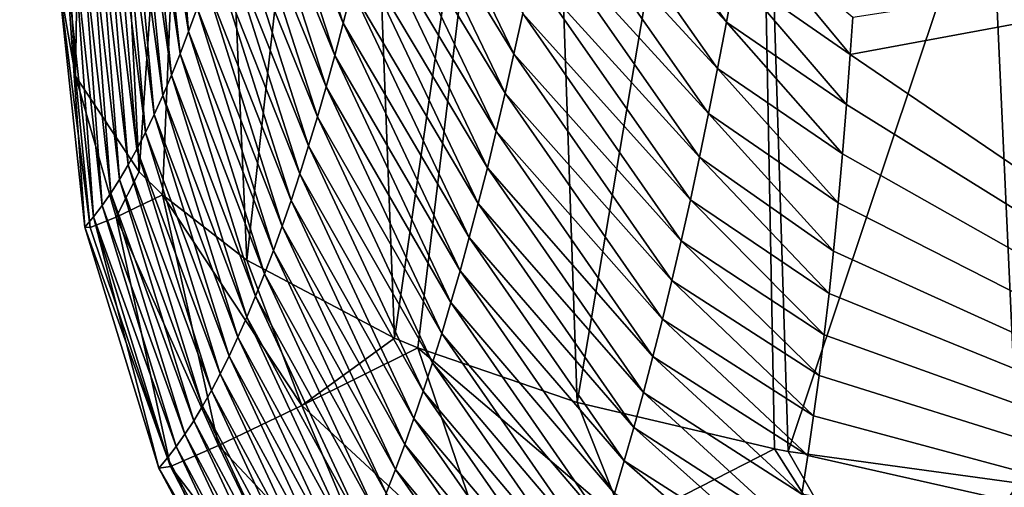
# Model space of a CAD drawing. Header units: metres. Extents: x -101 to 101, y -261 to 23.
# Tile 17 of 256: x -91.604 to -90.112, y -19.675 to -18.966. Entities that reach past the tile are written whole.
import ezdxf

# ---------------------------------------------------------------- set-up
doc = ezdxf.new("R2010")
doc.units = ezdxf.units.M
doc.layers.add('solid_505151_K2442K1000C34', color=7, linetype='CONTINUOUS')

msp = doc.modelspace()

# ---------------------------------------------------------------- linework, layer by layer
at = {"layer": 'solid_505151_K2442K1000C34'}
for points in [[(-90.134003, -18.707247, 102.818764), (-90.090057, -19.668596, 102.4142), (-89.305786, -15.849844, 104.159546)], [(-91.519005, -19.05197, 100.940651), (-91.603775, -17.567173, 101.605934), (-91.545441, -18.90102, 100.596848)], [(-91.498367, -17.683426, 101.948502), (-91.603775, -17.567173, 101.605934), (-91.519005, -19.05197, 100.940651)], [(-91.422569, -19.197025, 101.274757), (-91.498367, -17.683426, 101.948502), (-91.519005, -19.05197, 100.940651)], [(-91.327324, -17.784548, 102.268646), (-91.498367, -17.683426, 101.948502), (-91.422569, -19.197025, 101.274757)], [(-91.387642, -19.231909, 101.35582), (-91.327324, -17.784548, 102.268646), (-91.422569, -19.197025, 101.274757)], [(-91.387642, -19.231909, 101.35582), (-91.259544, -19.330879, 101.586983), (-91.327324, -17.784548, 102.268646)], [(-91.096718, -17.866959, 102.555008), (-91.327324, -17.784548, 102.268646), (-91.259544, -19.330879, 101.586983)], [(-91.035713, -19.448795, 101.866219), (-91.096718, -17.866959, 102.555008), (-91.259544, -19.330879, 101.586983)], [(-90.814728, -17.927738, 102.797417), (-91.096718, -17.866959, 102.555008), (-91.035713, -19.448795, 101.866219)], [(-91.000793, -19.463467, 101.90126), (-90.814728, -17.927738, 102.797417), (-91.035713, -19.448795, 101.866219)], [(-91.000793, -19.463467, 101.90126), (-90.759018, -19.546597, 102.102554), (-90.814728, -17.927738, 102.797417)], [(-90.491379, -17.964712, 102.987289), (-90.814728, -17.927738, 102.797417), (-90.759018, -19.546597, 102.102554)], [(-90.460304, -19.616924, 102.277672), (-90.491379, -17.964712, 102.987289), (-90.759018, -19.546597, 102.102554)], [(-90.439293, -19.620802, 102.287598), (-90.134003, -18.707247, 102.818764), (-90.491379, -17.964712, 102.987289)], [(-90.460304, -19.616924, 102.277672), (-90.439293, -19.620802, 102.287598), (-90.491379, -17.964712, 102.987289)], [(-91.347839, -18.984255, 95.427032), (-91.391815, -18.603163, 95.411804), (-91.38102, -18.571768, 95.036873)], [(-91.347839, -18.984255, 95.427032), (-91.38102, -18.571768, 95.036873), (-91.334885, -18.948606, 94.998032)], [(-91.246292, -18.650604, 91.999855), (-91.234055, -18.601002, 91.572342), (-91.113541, -18.971315, 91.623466)], [(-91.234055, -18.601002, 91.572342), (-91.100639, -18.920351, 91.198952), (-91.113541, -18.971315, 91.623466)], [(-91.347839, -18.984255, 95.427032), (-91.402779, -18.633366, 95.790192), (-91.391815, -18.603163, 95.411804)], [(-90.790779, -18.692343, 87.28331), (-90.778603, -18.621252, 86.85807), (-90.533058, -18.970135, 87.234917)], [(-90.778603, -18.621252, 86.85807), (-90.519905, -18.89785, 86.808083), (-90.533058, -18.970135, 87.234917)], [(-91.360832, -19.018198, 95.856186), (-91.413887, -18.662237, 96.17173), (-91.402779, -18.633366, 95.790192)], [(-91.360832, -19.018198, 95.856186), (-91.402779, -18.633366, 95.790192), (-91.347839, -18.984255, 95.427032)], [(-91.050346, -18.698469, 89.503151), (-91.038162, -18.638422, 89.079811), (-90.854881, -19.018204, 89.413704)], [(-91.038162, -18.638422, 89.079811), (-90.841698, -18.956903, 88.987099), (-90.854881, -19.018204, 89.413704)], [(-91.258659, -18.698427, 92.427589), (-91.246292, -18.650604, 91.999855), (-91.126541, -19.020504, 92.048195)], [(-91.246292, -18.650604, 91.999855), (-91.113541, -18.971315, 91.623466), (-91.126541, -19.020504, 92.048195)], [(-91.373871, -19.050444, 96.285469), (-91.42514, -18.689648, 96.556122), (-91.413887, -18.662237, 96.17173)], [(-91.373871, -19.050444, 96.285469), (-91.413887, -18.662237, 96.17173), (-91.360832, -19.018198, 95.856186)], [(-91.386932, -19.080997, 96.71489), (-91.436539, -18.715801, 96.943825), (-91.42514, -18.689648, 96.556122)], [(-91.386932, -19.080997, 96.71489), (-91.42514, -18.689648, 96.556122), (-91.373871, -19.050444, 96.285469)], [(-90.345604, -19.019033, 86.700905), (-90.341759, -18.962488, 86.402397), (-88.562149, -18.688564, 79.883408)], [(-88.976707, -19.950193, 86.734787), (-90.345604, -19.019033, 86.700905), (-88.562149, -18.688564, 79.883408)], [(-91.271141, -18.744484, 92.85553), (-91.258659, -18.698427, 92.427589), (-91.139633, -19.06793, 92.473122)], [(-91.258659, -18.698427, 92.427589), (-91.126541, -19.020504, 92.048195), (-91.139633, -19.06793, 92.473122)], [(-91.062698, -18.75667, 89.926743), (-91.050346, -18.698469, 89.503151), (-90.868217, -19.07761, 89.840546)], [(-91.050346, -18.698469, 89.503151), (-90.854881, -19.018204, 89.413704), (-90.868217, -19.07761, 89.840546)], [(-90.803192, -18.761431, 87.708847), (-90.790779, -18.692343, 87.28331), (-90.546425, -19.040377, 87.662025)], [(-90.790779, -18.692343, 87.28331), (-90.533058, -18.970135, 87.234917), (-90.546425, -19.040377, 87.662025)], [(-91.400017, -19.109863, 97.144432), (-91.448082, -18.740841, 97.335167), (-91.436539, -18.715801, 96.943825)], [(-91.400017, -19.109863, 97.144432), (-91.436539, -18.715801, 96.943825), (-91.386932, -19.080997, 96.71489)], [(-90.439293, -19.620802, 102.287598), (-90.090057, -19.668596, 102.4142), (-90.134003, -18.707247, 102.818764)], [(-91.413124, -19.137043, 97.574097), (-91.459778, -18.764765, 97.730148), (-91.448082, -18.740841, 97.335167)], [(-91.413124, -19.137043, 97.574097), (-91.448082, -18.740841, 97.335167), (-91.400017, -19.109863, 97.144432)], [(-91.283722, -18.788786, 93.283669), (-91.271141, -18.744484, 92.85553), (-91.152802, -19.113607, 92.898239)], [(-91.271141, -18.744484, 92.85553), (-91.139633, -19.06793, 92.473122), (-91.152802, -19.113607, 92.898239)], [(-91.426239, -19.162544, 98.003876), (-91.471611, -18.787575, 98.128761), (-91.459778, -18.764765, 97.730148)], [(-91.426239, -19.162544, 98.003876), (-91.459778, -18.764765, 97.730148), (-91.413124, -19.137043, 97.574097)], [(-91.075203, -18.813042, 90.350578), (-91.062698, -18.75667, 89.926743), (-90.881676, -19.135139, 90.267624)], [(-91.062698, -18.75667, 89.926743), (-90.868217, -19.07761, 89.840546), (-90.881676, -19.135139, 90.267624)], [(-90.815834, -18.828539, 88.134659), (-90.803192, -18.761431, 87.708847), (-90.55999, -19.108595, 88.089401)], [(-90.803192, -18.761431, 87.708847), (-90.546425, -19.040377, 87.662025), (-90.55999, -19.108595, 88.089401)], [(-91.439369, -19.186367, 98.433754), (-91.483582, -18.809269, 98.531013), (-91.471611, -18.787575, 98.128761)], [(-91.439369, -19.186367, 98.433754), (-91.471611, -18.787575, 98.128761), (-91.426239, -19.162544, 98.003876)], [(-91.296394, -18.831341, 93.711998), (-91.283722, -18.788786, 93.283669), (-91.166039, -19.157549, 93.32354)], [(-91.283722, -18.788786, 93.283669), (-91.152802, -19.113607, 92.898239), (-91.166039, -19.157549, 93.32354)], [(-91.452499, -19.208519, 98.863724), (-91.495689, -18.829849, 98.936905), (-91.483582, -18.809269, 98.531013)], [(-91.452499, -19.208519, 98.863724), (-91.483582, -18.809269, 98.531013), (-91.439369, -19.186367, 98.433754)], [(-91.08786, -18.867598, 90.774651), (-91.075203, -18.813042, 90.350578), (-90.895256, -19.190805, 90.694923)], [(-91.075203, -18.813042, 90.350578), (-90.881676, -19.135139, 90.267624), (-90.895256, -19.190805, 90.694923)], [(-90.519905, -18.89785, 86.808083), (-90.506996, -18.823496, 86.381531), (-90.345604, -19.019033, 86.700905)], [(-90.506996, -18.823496, 86.381531), (-90.341759, -18.962488, 86.402397), (-90.345604, -19.019033, 86.700905)], [(-91.46563, -19.229, 99.293793), (-91.507935, -18.849314, 99.346436), (-91.495689, -18.829849, 98.936905)], [(-91.46563, -19.229, 99.293793), (-91.495689, -18.829849, 98.936905), (-91.452499, -19.208519, 98.863724)], [(-91.309158, -18.872156, 94.140511), (-91.296394, -18.831341, 93.711998), (-91.179321, -19.199759, 93.749016)], [(-91.296394, -18.831341, 93.711998), (-91.166039, -19.157549, 93.32354), (-91.179321, -19.199759, 93.749016)], [(-90.828674, -18.89369, 88.560745), (-90.815834, -18.828539, 88.134659), (-90.57373, -19.174814, 88.517036)], [(-90.815834, -18.828539, 88.134659), (-90.55999, -19.108595, 88.089401), (-90.57373, -19.174814, 88.517036)], [(-91.478752, -19.247814, 99.723946), (-91.520309, -18.867664, 99.759598), (-91.507935, -18.849314, 99.346436)], [(-91.478752, -19.247814, 99.723946), (-91.507935, -18.849314, 99.346436), (-91.46563, -19.229, 99.293793)], [(-91.491867, -19.264969, 100.154175), (-91.532814, -18.884901, 100.176407), (-91.520309, -18.867664, 99.759598)], [(-91.491867, -19.264969, 100.154175), (-91.520309, -18.867664, 99.759598), (-91.478752, -19.247814, 99.723946)], [(-91.100639, -18.920351, 91.198952), (-91.08786, -18.867598, 90.774651), (-90.908936, -19.244621, 91.122452)], [(-91.08786, -18.867598, 90.774651), (-90.895256, -19.190805, 90.694923), (-90.908936, -19.244621, 91.122452)], [(-91.504959, -19.280462, 100.584473), (-91.545441, -18.90102, 100.596848), (-91.532814, -18.884901, 100.176407)], [(-91.491867, -19.264969, 100.154175), (-91.504959, -19.280462, 100.584473), (-91.532814, -18.884901, 100.176407)], [(-91.321991, -18.911243, 94.569191), (-91.309158, -18.872156, 94.140511), (-91.192657, -19.240248, 94.17466)], [(-91.309158, -18.872156, 94.140511), (-91.179321, -19.199759, 93.749016), (-91.192657, -19.240248, 94.17466)], [(-90.841698, -18.956903, 88.987099), (-90.828674, -18.89369, 88.560745), (-90.587631, -19.239059, 88.944916)], [(-90.828674, -18.89369, 88.560745), (-90.57373, -19.174814, 88.517036), (-90.587631, -19.239059, 88.944916)], [(-90.533058, -18.970135, 87.234917), (-90.519905, -18.89785, 86.808083), (-90.351158, -19.094742, 87.109871)], [(-90.519905, -18.89785, 86.808083), (-90.345604, -19.019033, 86.700905), (-90.351158, -19.094742, 87.109871)], [(-91.497047, -19.281454, 100.846024), (-91.545441, -18.90102, 100.596848), (-91.504959, -19.280462, 100.584473)], [(-91.497047, -19.281454, 100.846024), (-91.519005, -19.05197, 100.940651), (-91.545441, -18.90102, 100.596848)], [(-91.334885, -18.948606, 94.998032), (-91.321991, -18.911243, 94.569191), (-91.206032, -19.279022, 94.600464)], [(-91.321991, -18.911243, 94.569191), (-91.192657, -19.240248, 94.17466), (-91.206032, -19.279022, 94.600464)], [(-91.113541, -18.971315, 91.623466), (-91.100639, -18.920351, 91.198952), (-90.922707, -19.296604, 91.550179)], [(-91.100639, -18.920351, 91.198952), (-90.908936, -19.244621, 91.122452), (-90.922707, -19.296604, 91.550179)], [(-91.347839, -18.984255, 95.427032), (-91.334885, -18.948606, 94.998032), (-91.219437, -19.316093, 95.026428)], [(-91.334885, -18.948606, 94.998032), (-91.206032, -19.279022, 94.600464), (-91.219437, -19.316093, 95.026428)], [(-90.854881, -19.018204, 89.413704), (-90.841698, -18.956903, 88.987099), (-90.601662, -19.301348, 89.373039)], [(-90.841698, -18.956903, 88.987099), (-90.587631, -19.239059, 88.944916), (-90.601662, -19.301348, 89.373039)], [(-91.126541, -19.020504, 92.048195), (-91.113541, -18.971315, 91.623466), (-90.936546, -19.346767, 91.978111)], [(-91.113541, -18.971315, 91.623466), (-90.922707, -19.296604, 91.550179), (-90.936546, -19.346767, 91.978111)], [(-90.546425, -19.040377, 87.662025), (-90.533058, -18.970135, 87.234917), (-90.35717, -19.169769, 87.526535)], [(-90.533058, -18.970135, 87.234917), (-90.351158, -19.094742, 87.109871), (-90.35717, -19.169769, 87.526535)], [(-91.360832, -19.018198, 95.856186), (-91.347839, -18.984255, 95.427032), (-91.232857, -19.351465, 95.45253)], [(-91.347839, -18.984255, 95.427032), (-91.219437, -19.316093, 95.026428), (-91.232857, -19.351465, 95.45253)], [(-91.373871, -19.050444, 96.285469), (-91.360832, -19.018198, 95.856186), (-91.246284, -19.385151, 95.878777)], [(-91.360832, -19.018198, 95.856186), (-91.232857, -19.351465, 95.45253), (-91.246284, -19.385151, 95.878777)], [(-90.868217, -19.07761, 89.840546), (-90.854881, -19.018204, 89.413704), (-90.615822, -19.361708, 89.801399)], [(-90.854881, -19.018204, 89.413704), (-90.601662, -19.301348, 89.373039), (-90.615822, -19.361708, 89.801399)], [(-90.351158, -19.094742, 87.109871), (-90.345604, -19.019033, 86.700905), (-88.976707, -19.950193, 86.734787)], [(-91.139633, -19.06793, 92.473122), (-91.126541, -19.020504, 92.048195), (-90.950455, -19.395124, 92.406242)], [(-91.126541, -19.020504, 92.048195), (-90.936546, -19.346767, 91.978111), (-90.950455, -19.395124, 92.406242)], [(-90.55999, -19.108595, 88.089401), (-90.546425, -19.040377, 87.662025), (-90.363678, -19.243933, 87.950516)], [(-90.546425, -19.040377, 87.662025), (-90.35717, -19.169769, 87.526535), (-90.363678, -19.243933, 87.950516)], [(-91.457779, -19.265718, 101.104263), (-91.422569, -19.197025, 101.274757), (-91.519005, -19.05197, 100.940651)], [(-91.457779, -19.265718, 101.104263), (-91.519005, -19.05197, 100.940651), (-91.497047, -19.281454, 100.846024)], [(-91.386932, -19.080997, 96.71489), (-91.373871, -19.050444, 96.285469), (-91.25972, -19.417154, 96.305153)], [(-91.373871, -19.050444, 96.285469), (-91.246284, -19.385151, 95.878777), (-91.25972, -19.417154, 96.305153)], [(-91.152802, -19.113607, 92.898239), (-91.139633, -19.06793, 92.473122), (-90.964401, -19.441692, 92.834557)], [(-91.139633, -19.06793, 92.473122), (-90.950455, -19.395124, 92.406242), (-90.964401, -19.441692, 92.834557)], [(-90.881676, -19.135139, 90.267624), (-90.868217, -19.07761, 89.840546), (-90.630081, -19.420151, 90.229973)], [(-90.868217, -19.07761, 89.840546), (-90.615822, -19.361708, 89.801399), (-90.630081, -19.420151, 90.229973)], [(-91.400017, -19.109863, 97.144432), (-91.386932, -19.080997, 96.71489), (-91.273148, -19.447485, 96.731651)], [(-91.386932, -19.080997, 96.71489), (-91.25972, -19.417154, 96.305153), (-91.273148, -19.447485, 96.731651)], [(-90.57373, -19.174814, 88.517036), (-90.55999, -19.108595, 88.089401), (-90.370728, -19.317051, 88.38147)], [(-90.55999, -19.108595, 88.089401), (-90.363678, -19.243933, 87.950516), (-90.370728, -19.317051, 88.38147)], [(-90.35717, -19.169769, 87.526535), (-90.351158, -19.094742, 87.109871), (-88.976707, -19.950193, 86.734787)], [(-91.413124, -19.137043, 97.574097), (-91.400017, -19.109863, 97.144432), (-91.286568, -19.476145, 97.158272)], [(-91.400017, -19.109863, 97.144432), (-91.273148, -19.447485, 96.731651), (-91.286568, -19.476145, 97.158272)], [(-91.166039, -19.157549, 93.32354), (-91.152802, -19.113607, 92.898239), (-90.978386, -19.486479, 93.263046)], [(-91.152802, -19.113607, 92.898239), (-90.964401, -19.441692, 92.834557), (-90.978386, -19.486479, 93.263046)], [(-91.426239, -19.162544, 98.003876), (-91.413124, -19.137043, 97.574097), (-91.299973, -19.503136, 97.585007)], [(-91.413124, -19.137043, 97.574097), (-91.286568, -19.476145, 97.158272), (-91.299973, -19.503136, 97.585007)], [(-90.895256, -19.190805, 90.694923), (-90.881676, -19.135139, 90.267624), (-90.644432, -19.476694, 90.658768)], [(-90.881676, -19.135139, 90.267624), (-90.630081, -19.420151, 90.229973), (-90.644432, -19.476694, 90.658768)], [(-91.439369, -19.186367, 98.433754), (-91.426239, -19.162544, 98.003876), (-91.313354, -19.528465, 98.011841)], [(-91.426239, -19.162544, 98.003876), (-91.299973, -19.503136, 97.585007), (-91.313354, -19.528465, 98.011841)], [(-91.179321, -19.199759, 93.749016), (-91.166039, -19.157549, 93.32354), (-90.992401, -19.529493, 93.691704)], [(-91.166039, -19.157549, 93.32354), (-90.978386, -19.486479, 93.263046), (-90.992401, -19.529493, 93.691704)], [(-90.587631, -19.239059, 88.944916), (-90.57373, -19.174814, 88.517036), (-90.377495, -19.381075, 88.770432)], [(-90.57373, -19.174814, 88.517036), (-90.370728, -19.317051, 88.38147), (-90.377495, -19.381075, 88.770432)], [(-90.363678, -19.243933, 87.950516), (-90.35717, -19.169769, 87.526535), (-88.976707, -19.950193, 86.734787)], [(-91.457779, -19.265718, 101.104263), (-91.387642, -19.231909, 101.35582), (-91.422569, -19.197025, 101.274757)], [(-91.452499, -19.208519, 98.863724), (-91.439369, -19.186367, 98.433754), (-91.326714, -19.552135, 98.438774)], [(-91.439369, -19.186367, 98.433754), (-91.313354, -19.528465, 98.011841), (-91.326714, -19.552135, 98.438774)], [(-90.908936, -19.244621, 91.122452), (-90.895256, -19.190805, 90.694923), (-90.658859, -19.531353, 91.087769)], [(-90.895256, -19.190805, 90.694923), (-90.644432, -19.476694, 90.658768), (-90.658859, -19.531353, 91.087769)], [(-91.46563, -19.229, 99.293793), (-91.452499, -19.208519, 98.863724), (-91.340042, -19.574152, 98.865807)], [(-91.452499, -19.208519, 98.863724), (-91.326714, -19.552135, 98.438774), (-91.340042, -19.574152, 98.865807)], [(-91.192657, -19.240248, 94.17466), (-91.179321, -19.199759, 93.749016), (-91.006432, -19.570747, 94.120529)], [(-91.179321, -19.199759, 93.749016), (-90.992401, -19.529493, 93.691704), (-91.006432, -19.570747, 94.120529)], [(-91.478752, -19.247814, 99.723946), (-91.46563, -19.229, 99.293793), (-91.353333, -19.594515, 99.292923)], [(-91.46563, -19.229, 99.293793), (-91.340042, -19.574152, 98.865807), (-91.353333, -19.594515, 99.292923)], [(-91.457779, -19.265718, 101.104263), (-91.302544, -19.611633, 101.276947), (-91.387642, -19.231909, 101.35582)], [(-91.176308, -19.551048, 101.604073), (-91.259544, -19.330879, 101.586983), (-91.387642, -19.231909, 101.35582)], [(-91.176308, -19.551048, 101.604073), (-91.387642, -19.231909, 101.35582), (-91.302544, -19.611633, 101.276947)], [(-91.206032, -19.279022, 94.600464), (-91.192657, -19.240248, 94.17466), (-91.02047, -19.610247, 94.549515)], [(-91.192657, -19.240248, 94.17466), (-91.006432, -19.570747, 94.120529), (-91.02047, -19.610247, 94.549515)], [(-90.601662, -19.301348, 89.373039), (-90.587631, -19.239059, 88.944916), (-90.384773, -19.444002, 89.164375)], [(-90.587631, -19.239059, 88.944916), (-90.377495, -19.381075, 88.770432), (-90.384773, -19.444002, 89.164375)], [(-91.491867, -19.264969, 100.154175), (-91.478752, -19.247814, 99.723946), (-91.366592, -19.61323, 99.720123)], [(-91.478752, -19.247814, 99.723946), (-91.353333, -19.594515, 99.292923), (-91.366592, -19.61323, 99.720123)], [(-90.922707, -19.296604, 91.550179), (-90.908936, -19.244621, 91.122452), (-90.673355, -19.584145, 91.516975)], [(-90.908936, -19.244621, 91.122452), (-90.658859, -19.531353, 91.087769), (-90.673355, -19.584145, 91.516975)], [(-90.370728, -19.317051, 88.38147), (-90.363678, -19.243933, 87.950516), (-88.976707, -19.950193, 86.734787)], [(-91.491867, -19.264969, 100.154175), (-91.392967, -19.645729, 100.574738), (-91.504959, -19.280462, 100.584473)], [(-91.457779, -19.265718, 101.104263), (-91.497047, -19.281454, 100.846024), (-91.375542, -19.643534, 100.930138)], [(-91.491867, -19.264969, 100.154175), (-91.379807, -19.630301, 100.1474), (-91.392967, -19.645729, 100.574738)], [(-91.491867, -19.264969, 100.154175), (-91.366592, -19.61323, 99.720123), (-91.379807, -19.630301, 100.1474)], [(-91.457779, -19.265718, 101.104263), (-91.375542, -19.643534, 100.930138), (-91.302544, -19.611633, 101.276947)], [(-91.375542, -19.643534, 100.930138), (-91.504959, -19.280462, 100.584473), (-91.392967, -19.645729, 100.574738)], [(-91.497047, -19.281454, 100.846024), (-91.504959, -19.280462, 100.584473), (-91.375542, -19.643534, 100.930138)], [(-91.219437, -19.316093, 95.026428), (-91.206032, -19.279022, 94.600464), (-91.034508, -19.648001, 94.978645)], [(-91.206032, -19.279022, 94.600464), (-91.02047, -19.610247, 94.549515), (-91.034508, -19.648001, 94.978645)], [(-90.936546, -19.346767, 91.978111), (-90.922707, -19.296604, 91.550179), (-90.687889, -19.635078, 91.946365)], [(-90.922707, -19.296604, 91.550179), (-90.673355, -19.584145, 91.516975), (-90.687889, -19.635078, 91.946365)], [(-90.615822, -19.361708, 89.801399), (-90.601662, -19.301348, 89.373039), (-90.392586, -19.505751, 89.56324)], [(-90.601662, -19.301348, 89.373039), (-90.384773, -19.444002, 89.164375), (-90.392586, -19.505751, 89.56324)], [(-91.232857, -19.351465, 95.45253), (-91.219437, -19.316093, 95.026428), (-91.048531, -19.684019, 95.407921)], [(-91.219437, -19.316093, 95.026428), (-91.034508, -19.648001, 94.978645), (-91.048531, -19.684019, 95.407921)], [(-90.377495, -19.381075, 88.770432), (-90.370728, -19.317051, 88.38147), (-88.976707, -19.950193, 86.734787)], [(-91.176308, -19.551048, 101.604073), (-91.035713, -19.448795, 101.866219), (-91.259544, -19.330879, 101.586983)], [(-90.950455, -19.395124, 92.406242), (-90.936546, -19.346767, 91.978111), (-90.702461, -19.684175, 92.375954)], [(-90.936546, -19.346767, 91.978111), (-90.687889, -19.635078, 91.946365), (-90.702461, -19.684175, 92.375954)], [(-91.246284, -19.385151, 95.878777), (-91.232857, -19.351465, 95.45253), (-91.062538, -19.718311, 95.837334)], [(-91.232857, -19.351465, 95.45253), (-91.048531, -19.684019, 95.407921), (-91.062538, -19.718311, 95.837334)], [(-90.630081, -19.420151, 90.229973), (-90.615822, -19.361708, 89.801399), (-90.400871, -19.566639, 89.969017)], [(-90.615822, -19.361708, 89.801399), (-90.392586, -19.505751, 89.56324), (-90.400871, -19.566639, 89.969017)], [(-91.25972, -19.417154, 96.305153), (-91.246284, -19.385151, 95.878777), (-91.076523, -19.750883, 96.266876)], [(-91.246284, -19.385151, 95.878777), (-91.062538, -19.718311, 95.837334), (-91.076523, -19.750883, 96.266876)], [(-90.384773, -19.444002, 89.164375), (-90.377495, -19.381075, 88.770432), (-88.976707, -19.950193, 86.734787)], [(-90.964401, -19.441692, 92.834557), (-90.950455, -19.395124, 92.406242), (-90.717056, -19.731445, 92.80571)], [(-90.950455, -19.395124, 92.406242), (-90.702461, -19.684175, 92.375954), (-90.717056, -19.731445, 92.80571)], [(-91.273148, -19.447485, 96.731651), (-91.25972, -19.417154, 96.305153), (-91.090462, -19.781744, 96.696541)], [(-91.25972, -19.417154, 96.305153), (-91.076523, -19.750883, 96.266876), (-91.090462, -19.781744, 96.696541)], [(-90.644432, -19.476694, 90.658768), (-90.630081, -19.420151, 90.229973), (-90.409561, -19.626602, 90.381485)], [(-90.630081, -19.420151, 90.229973), (-90.400871, -19.566639, 89.969017), (-90.409561, -19.626602, 90.381485)], [(-91.286568, -19.476145, 97.158272), (-91.273148, -19.447485, 96.731651), (-91.104362, -19.810896, 97.12632)], [(-91.273148, -19.447485, 96.731651), (-91.090462, -19.781744, 96.696541), (-91.104362, -19.810896, 97.12632)], [(-91.176308, -19.551048, 101.604073), (-91.000793, -19.463467, 101.90126), (-91.035713, -19.448795, 101.866219)], [(-90.978386, -19.486479, 93.263046), (-90.964401, -19.441692, 92.834557), (-90.731659, -19.776905, 93.235649)], [(-90.964401, -19.441692, 92.834557), (-90.717056, -19.731445, 92.80571), (-90.731659, -19.776905, 93.235649)], [(-90.392586, -19.505751, 89.56324), (-90.384773, -19.444002, 89.164375), (-88.976707, -19.950193, 86.734787)], [(-91.176308, -19.551048, 101.604073), (-90.876282, -19.828617, 101.813141), (-91.000793, -19.463467, 101.90126)], [(-90.685196, -19.732073, 102.064896), (-90.759018, -19.546597, 102.102554), (-91.000793, -19.463467, 101.90126)], [(-90.685196, -19.732073, 102.064896), (-91.000793, -19.463467, 101.90126), (-90.876282, -19.828617, 101.813141)], [(-91.299973, -19.503136, 97.585007), (-91.286568, -19.476145, 97.158272), (-91.118225, -19.838345, 97.556206)], [(-91.286568, -19.476145, 97.158272), (-91.104362, -19.810896, 97.12632), (-91.118225, -19.838345, 97.556206)], [(-90.658859, -19.531353, 91.087769), (-90.644432, -19.476694, 90.658768), (-90.41861, -19.685444, 90.799683)], [(-90.644432, -19.476694, 90.658768), (-90.409561, -19.626602, 90.381485), (-90.41861, -19.685444, 90.799683)], [(-90.992401, -19.529493, 93.691704), (-90.978386, -19.486479, 93.263046), (-90.746262, -19.82056, 93.665741)], [(-90.978386, -19.486479, 93.263046), (-90.731659, -19.776905, 93.235649), (-90.746262, -19.82056, 93.665741)], [(-91.313354, -19.528465, 98.011841), (-91.299973, -19.503136, 97.585007), (-91.132034, -19.864092, 97.986198)], [(-91.299973, -19.503136, 97.585007), (-91.118225, -19.838345, 97.556206), (-91.132034, -19.864092, 97.986198)], [(-90.400871, -19.566639, 89.969017), (-90.392586, -19.505751, 89.56324), (-88.976707, -19.950193, 86.734787)], [(-91.326714, -19.552135, 98.438774), (-91.313354, -19.528465, 98.011841), (-91.145782, -19.888145, 98.416298)], [(-91.313354, -19.528465, 98.011841), (-91.132034, -19.864092, 97.986198), (-91.145782, -19.888145, 98.416298)], [(-91.006432, -19.570747, 94.120529), (-90.992401, -19.529493, 93.691704), (-90.760857, -19.862421, 94.096001)], [(-90.992401, -19.529493, 93.691704), (-90.746262, -19.82056, 93.665741), (-90.760857, -19.862421, 94.096001)], [(-90.673355, -19.584145, 91.516975), (-90.658859, -19.531353, 91.087769), (-90.427986, -19.742977, 91.222641)], [(-90.658859, -19.531353, 91.087769), (-90.41861, -19.685444, 90.799683), (-90.427986, -19.742977, 91.222641)], [(-91.340042, -19.574152, 98.865807), (-91.326714, -19.552135, 98.438774), (-91.159477, -19.910505, 98.846481)], [(-91.326714, -19.552135, 98.438774), (-91.145782, -19.888145, 98.416298), (-91.159477, -19.910505, 98.846481)], [(-91.176308, -19.551048, 101.604073), (-91.302544, -19.611633, 101.276947), (-91.028236, -19.903734, 101.529449)], [(-91.176308, -19.551048, 101.604073), (-91.028236, -19.903734, 101.529449), (-90.876282, -19.828617, 101.813141)], [(-90.685196, -19.732073, 102.064896), (-90.460304, -19.616924, 102.277672), (-90.759018, -19.546597, 102.102554)], [(-91.02047, -19.610247, 94.549515), (-91.006432, -19.570747, 94.120529), (-90.775436, -19.902496, 94.526413)], [(-91.006432, -19.570747, 94.120529), (-90.760857, -19.862421, 94.096001), (-90.775436, -19.902496, 94.526413)], [(-90.409561, -19.626602, 90.381485), (-90.400871, -19.566639, 89.969017), (-88.976707, -19.950193, 86.734787)], [(-91.353333, -19.594515, 99.292923), (-91.340042, -19.574152, 98.865807), (-91.173103, -19.931177, 99.276756)], [(-91.340042, -19.574152, 98.865807), (-91.159477, -19.910505, 98.846481), (-91.173103, -19.931177, 99.276756)], [(-90.687889, -19.635078, 91.946365), (-90.673355, -19.584145, 91.516975), (-90.437012, -19.79533, 91.620766)], [(-90.673355, -19.584145, 91.516975), (-90.427986, -19.742977, 91.222641), (-90.437012, -19.79533, 91.620766)], [(-91.366592, -19.61323, 99.720123), (-91.353333, -19.594515, 99.292923), (-91.186661, -19.950165, 99.707108)], [(-91.353333, -19.594515, 99.292923), (-91.173103, -19.931177, 99.276756), (-91.186661, -19.950165, 99.707108)], [(-91.379807, -19.630301, 100.1474), (-91.366592, -19.61323, 99.720123), (-91.20015, -19.967474, 100.137535)], [(-91.302544, -19.611633, 101.276947), (-91.375542, -19.643534, 100.930138), (-91.136887, -19.955355, 101.221642)], [(-91.366592, -19.61323, 99.720123), (-91.186661, -19.950165, 99.707108), (-91.20015, -19.967474, 100.137535)], [(-91.302544, -19.611633, 101.276947), (-91.136887, -19.955355, 101.221642), (-91.028236, -19.903734, 101.529449)], [(-91.034508, -19.648001, 94.978645), (-91.02047, -19.610247, 94.549515), (-90.789986, -19.940794, 94.956963)], [(-91.02047, -19.610247, 94.549515), (-90.775436, -19.902496, 94.526413), (-90.789986, -19.940794, 94.956963)], [(-91.379807, -19.630301, 100.1474), (-91.213554, -19.983105, 100.568039), (-91.392967, -19.645729, 100.574738)], [(-91.379807, -19.630301, 100.1474), (-91.20015, -19.967474, 100.137535), (-91.213554, -19.983105, 100.568039)], [(-90.265747, -19.922897, 102.206451), (-90.460304, -19.616924, 102.277672), (-90.685196, -19.732073, 102.064896)], [(-90.265747, -19.922897, 102.206451), (-90.439293, -19.620802, 102.287598), (-90.460304, -19.616924, 102.277672)], [(-90.265747, -19.922897, 102.206451), (-90.090057, -19.668596, 102.4142), (-90.439293, -19.620802, 102.287598)], [(-90.41861, -19.685444, 90.799683), (-90.409561, -19.626602, 90.381485), (-88.976707, -19.950193, 86.734787)], [(-91.375542, -19.643534, 100.930138), (-91.392967, -19.645729, 100.574738), (-91.199234, -19.982058, 100.898201)], [(-91.199234, -19.982058, 100.898201), (-91.392967, -19.645729, 100.574738), (-91.213554, -19.983105, 100.568039)], [(-91.375542, -19.643534, 100.930138), (-91.199234, -19.982058, 100.898201), (-91.136887, -19.955355, 101.221642)], [(-90.702461, -19.684175, 92.375954), (-90.687889, -19.635078, 91.946365), (-90.446281, -19.846254, 92.021423)], [(-90.687889, -19.635078, 91.946365), (-90.437012, -19.79533, 91.620766), (-90.446281, -19.846254, 92.021423)], [(-91.048531, -19.684019, 95.407921), (-91.034508, -19.648001, 94.978645), (-90.804497, -19.977327, 95.387657)], [(-91.034508, -19.648001, 94.978645), (-90.789986, -19.940794, 94.956963), (-90.804497, -19.977327, 95.387657)], [(-90.265747, -19.922897, 102.206451), (-88.453484, -20.704044, 102.4142), (-90.090057, -19.668596, 102.4142)]]:
    msp.add_3dface(points, dxfattribs=at)

doc.saveas('drawing.dxf')
